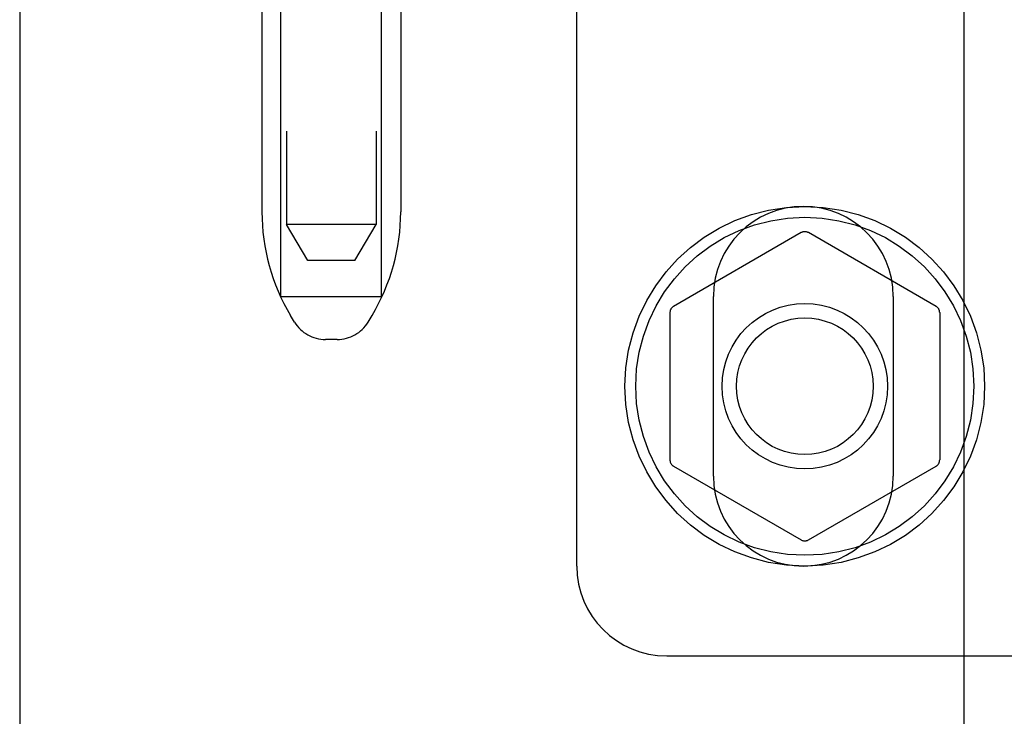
# Model space of a CAD drawing. Header units: inches. Extents: x 0 to 304, y 0 to 196.
# Tile 25 of 98: x 90.015 to 91.384, y 100.823 to 101.792. Entities that reach past the tile are written whole.
import ezdxf

# ---------------------------------------------------------------- set-up
doc = ezdxf.new("R2010")
doc.units = ezdxf.units.IN
doc.header["$LTSCALE"] = 16.696429
doc.header["$MEASUREMENT"] = 0
doc.linetypes.add('HIDDEN', pattern=[0.2, 0.1, -0.1])
for name, color, linetype in [('DEFAULT_2', 8, 'HIDDEN'), ('DOOR_2_ASSEMBLY', 7, 'CONTINUOUS'), ('MAIN_DOOR_ASSEMBLY', 7, 'CONTINUOUS')]:
    doc.layers.add(name, color=color, linetype=linetype)

msp = doc.modelspace()

# ---------------------------------------------------------------- linework, layer by layer
at = {"layer": 'DEFAULT_2', "color": 8, "linetype": 'HIDDEN'}
for p, q in [((90.3857, 104.9761), (90.3857, 101.507)), ((90.5107, 104.9761), (90.5107, 101.507)), ((90.3782, 101.407), (90.3782, 101.907)), ((90.5182, 101.407), (90.5182, 101.907)), ((90.7895, 101.032), (90.7895, 101.8808)), ((90.3517, 101.847), (90.3517, 101.5245)), ((90.5447, 101.847), (90.5447, 101.5245)), ((90.4157, 101.457), (90.3857, 101.507)), ((90.5107, 101.507), (90.3857, 101.507)), ((90.4807, 101.457), (90.5107, 101.507)), ((91.1015, 101.4956), (90.924, 101.3931)), ((91.289, 101.3931), (91.1115, 101.4956)), ((90.4807, 101.457), (90.4157, 101.457)), ((90.3782, 101.407), (90.5182, 101.407)), ((90.9795, 101.157), (90.9795, 101.407)), ((91.2295, 101.407), (91.2295, 101.157)), ((90.3972, 101.3712), (90.3916, 101.3805)), ((90.4993, 101.3712), (90.5048, 101.3805)), ((90.919, 101.3845), (90.919, 101.1795)), ((91.294, 101.3845), (91.294, 101.1795)), ((90.4564, 101.347), (90.44, 101.347)), ((90.924, 101.1708), (91.1015, 101.0684)), ((91.1115, 101.0684), (91.289, 101.1708)), ((90.9145, 100.907), (92.2945, 100.907))]:
    msp.add_line(p, q, dxfattribs=at)
for radius in [0.25, 0.235, 0.115, 0.095]:
    msp.add_circle((91.1065, 101.282), radius, dxfattribs=at)
for centre, radius, start, end in [((91.1045, 101.407), 0.125, 0, 180), ((90.6317, 101.5245), 0.28, 180, 210.9637), ((90.2647, 101.5245), 0.28, 329.0363, 360), ((91.1065, 101.4869), 0.01, 60.0037, 119.9986), ((90.929, 101.3845), 0.01, 120.0031, 179.9988), ((91.284, 101.3845), 0.01, 0.0034, 59.9992), ((90.44, 101.397), 0.05, 210.9637, 270), ((90.4564, 101.397), 0.05, 270, 329.0363), ((90.929, 101.1795), 0.01, 180.0034, 239.9992), ((91.284, 101.1795), 0.01, 300.0031, 359.9988), ((91.1045, 101.157), 0.125, 180, 360), ((91.1065, 101.077), 0.01, 240.0037, 299.9986), ((90.9145, 101.032), 0.125, 180, 270)]:
    msp.add_arc(centre, radius, start, end, dxfattribs=at)
at = {"layer": 'DOOR_2_ASSEMBLY', "color": 3, "linetype": 'Continuous'}
msp.add_line((90.015, 140.553), (90.015, 66.261), dxfattribs=at)
at = {"layer": 'MAIN_DOOR_ASSEMBLY', "color": 3, "linetype": 'Continuous'}
msp.add_line((91.3275, 113.657), (91.3275, 93.157), dxfattribs=at)

doc.saveas('drawing.dxf')
